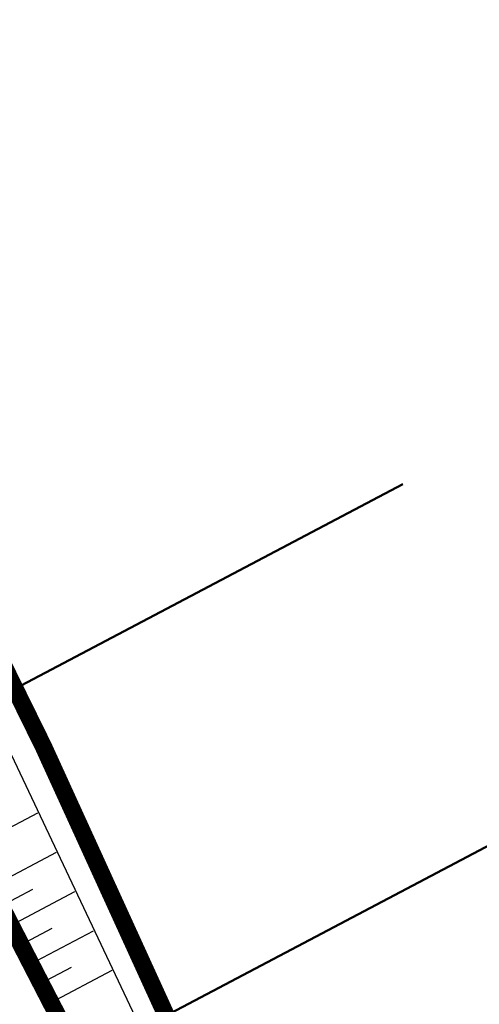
# Model space of a CAD drawing. Header units: metres. Extents: x 7529682 to 7533711, y 5721195 to 5727842.
# Tile 10 of 232: x 7531733 to 7531743, y 5723971 to 5723994. Entities that reach past the tile are written whole.
import ezdxf

# ---------------------------------------------------------------- set-up
doc = ezdxf.new("R2010")
doc.units = ezdxf.units.M
doc.linetypes.add('817-dzialki-09-05-04$0$HIDDEN', pattern=[0.375, 0.25, -0.125])
doc.linetypes.add('ACAD_ISO05W100', pattern=[33, 24, -3, 0, -3, 0, -3])
for name, color, linetype in [('D-hatch-pobocza', 131, 'Continuous'), ('D-pobocza', 60, 'Continuous'), ('D-skarpa', 2, 'Continuous'), ('D-skarpa-kreskowanie', 2, 'Continuous')]:
    doc.layers.add(name, color=color, linetype=linetype)
doc.layers.add('D-LR-etap-III', color=7, linetype='817-dzialki-09-05-04$0$HIDDEN', lineweight=50, true_color=0x00008f)
doc.layers.add('D-przekroje-pop', color=7, linetype='Continuous', lineweight=50, true_color=0x000099)
doc.layers.add('D-pas-drogowy', color=7, linetype='ACAD_ISO05W100', lineweight=50)

msp = doc.modelspace()

# ---------------------------------------------------------------- hatches: boundary and pattern name
at = {"layer": 'D-hatch-pobocza'}
h = msp.add_hatch(dxfattribs=at)
h.set_pattern_fill('ANSI37', color=256, scale=0.15, style=0)
h.set_pattern_definition([(45, (0, 0), (-0.3367596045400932, 0.3367596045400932), []), (135, (0, 0), (-0.3367596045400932, -0.3367596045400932), [])])
h.paths.add_polyline_path([(7531641.557825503, 5724137.251755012), (7531638.973820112, 5724135.895878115), (7531641.006768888, 5724132.021778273), (7531664.906257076, 5724087.616922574), (7531677.64401952, 5724064.785715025), (7531683.112433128, 5724054.988140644), (7531686.752875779, 5724048.180044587), (7531695.447538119, 5724031.696667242), (7531703.748818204, 5724015.917210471), (7531709.214143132, 5724005.513965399), (7531719.388607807, 5723986.14687362), (7531726.295217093, 5723973.000144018), (7531732.740794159, 5723960.735633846), (7531735.13, 5723956.19), (7531735.640456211, 5723955.218925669), (7531738.920835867, 5723952.151005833), (7531736.413235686, 5723957.004825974), (7531736.305660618, 5723956.961851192), (7531727.534596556, 5723973.651249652), (7531720.62798727, 5723986.797979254), (7531710.453522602, 5724006.165071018), (7531704.987823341, 5724016.569028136), (7531696.686186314, 5724032.349163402), (7531687.989321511, 5724048.836716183), (7531684.341062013, 5724055.659430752), (7531678.866615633, 5724065.467813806), (7531666.134017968, 5724088.289763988), (7531645.570935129, 5724126.495633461, -0.04489876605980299), (7531643.41488373, 5724131.53862466)])

# ---------------------------------------------------------------- linework, layer by layer
at = {"layer": 'D-LR-etap-III', "ltscale": 10, "flags": 128}
msp.add_lwpolyline([(7531750.474471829, 5723895.103125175, 0.4, 0.4, 0), (7531750.505, 5723895.13, 0.4, 0.4, 0), (7531682.71, 5724022.92, 0.4, 0.4, 0), (7531619.177023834, 5724147.203692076, 0.4, 0.4, 0), (7531592.308960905, 5724198.48863389, 0.4, 0.4, 0), (7531553.263875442, 5724272.918564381, 0.4, 0.4, 0), (7531504.019999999, 5724366.79, 0.4, 0.4, 0), (7531482.09, 5724407.62, 0.4, 0.4, 0), (7531412.350402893, 5724541.182759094, 0.4, 0.4, 0), (7531388.463669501, 5724586.929768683, 0.4, 0.4, 0), (7531345.12, 5724669.94, 0.4, 0.4, 0), (7531127.66, 5725081.67, 0.4, 0.4, 0), (7531059.253139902, 5725211.040795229, 0.4, 0.4, 0), (7531008.007244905, 5725307.953830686, 0.4, 0.4, 0), (7530964.181635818, 5725390.835555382, 0.4, 0.4, 0), (7530914.557354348, 5725484.683561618, 0.4, 0.4, 0), (7530865.243241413, 5725577.493975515, 0.4, 0.4, 0), (7530840.085257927, 5725624.058651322, 0.4, 0.4, 0), (7530802.559525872, 5725694.924584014, 0.4, 0.4, 0), (7530755.54, 5725787.51, 0.4, 0.4, 0), (7530708.717810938, 5725876.303221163, 0.4, 0.4, 0), (7530695.12, 5725902.09, 0.4, 0.4, 0), (7530642.91397006, 5726001.07839487, 0.4, 0.4, 0), (7530634.934723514, 5726016.146615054, 0.4, 0.4, 0), (7530610.820000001, 5726061.929999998, 0.4, 0.4, 0), (7530610.820000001, 5726061.929999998, 0.4, 0.4, 0), (7530607.21, 5726063.51, 0.4, 0.4, 0), (7530597.42, 5726080.68, 0.4, 0.4, 0), (7530591.16, 5726088.44, 0.4, 0.4, 0), (7530581.28, 5726107.21, 0.4, 0.4, 0), (7530571.29, 5726130.56, 0.4, 0.4, 0), (7530549.554994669, 5726171.527317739, 0.4, 0.4, 0), (7530531.014309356, 5726206.473807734, 0.4, 0.4, 0), (7530516.461208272, 5726236.016618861, 0.4, 0.4, 0), (7530500.798929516, 5726266.141265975, 0.4, 0.4, 0), (7530491.349999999, 5726283.94, 0.4, 0.4, 0), (7530482.4, 5726303.41, 0.4, 0.4, 0), (7530482.4, 5726303.41, 0.4, 0.4, 0), (7530450.41, 5726357.28, 0.4, 0.4, 0), (7530397.759396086, 5726458.499907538, 0.4, 0.4, 0), (7530334.707815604, 5726583.664702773, 0.4, 0.4, 0), (7530303.939274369, 5726645.167943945, 0.4, 0.4, 0), (7530300.509779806, 5726651.777515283, 0.4, 0.4, 0), (7530289.213532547, 5726671.966724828, 0.4, 0.4, 0), (7530281.54, 5726685.57, 0.4, 0.4, 0), (7530261.37085633, 5726724.163374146, 0.4, 0.4, 0), (7530254.03, 5726738.21, 0.4, 0.4, 0), (7530197.219999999, 5726845.06, 0.4, 0.4, 0), (7530194.71, 5726849.15, 0.4, 0.4, 0), (7530195.92, 5726850.75, 0.4, 0.4, 0), (7530170.546669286, 5726892.961489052, 0.4, 0.4, 0), (7530143.174718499, 5726945.065838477, 0.4, 0.4, 0), (7530105.059999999, 5727018.32, 0.4, 0.4, 0), (7530100.059999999, 5727027.16, 0.4, 0.4, 0), (7530062.318670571, 5727099.625398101, 0.4, 0.4, 0), (7530015.378537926, 5727189.420463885, 0.4, 0.4, 0), (7529983.207960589, 5727250.206596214, 0.4, 0.4, 0), (7529953.284293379, 5727306.74720398, 0.4, 0.4, 0), (7529900.67053443, 5727406.15903814, 0.4, 0.4, 0), (7529890.630239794, 5727425.131178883, 0.4, 0.4, 0), (7529875.155383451, 5727454.426350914, 0.4, 0.4, 0), (7529857.560096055, 5727487.787346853, 0.4, 0.4, 0), (7529835.194401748, 5727530.19312405, 0.4, 0.4, 0), (7529811.740544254, 5727574.662079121, 0.4, 0.4, 0), (7529792.101859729, 5727611.922638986, 0.4, 0.4, 0), (7529768.066117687, 5727657.469613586, 0.4, 0.4, 0), (7529755.210566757, 5727682.131373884, 0.4, 0.4, 0), (7529753.309999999, 5727681.13, 0.4, 0.4, 0), (7529739.21, 5727707.77, 0.4, 0.4, 0), (7529735.394745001, 5727711.251990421, 0.4, 0.4, 0), (7529725.42, 5727730.2, 0.4, 0.4, 0), (7529723.55, 5727729.88, 0.4, 0.4, 0), (7529695.566668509, 5727782.932080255, 0.4, 0.4, 0), (7529717.67971874, 5727794.024357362, 0.4, 0.4, 0), (7529736.274870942, 5727758.647400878, 0.4, 0.4, 0), (7529736.274870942, 5727758.647400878, 0.4, 0.4, 0), (7529744.511003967, 5727750.406106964, 0.4, 0.4, 0), (7529744.511003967, 5727750.406106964, 0.4, 0.4, 0), (7529750.282568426, 5727738.549848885, 0.4, 0.4, 0), (7529777.108510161, 5727687.569424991, 0.4, 0.4, 0), (7529796.51537536, 5727651.329932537, 0.4, 0.4, 0), (7529814.937945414, 5727616.793170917, 0.4, 0.4, 0), (7529839.006722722, 5727572.303976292, 0.4, 0.4, 0), (7529860.617626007, 5727532.509108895, 0.4, 0.4, 0), (7529882.348967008, 5727491.504261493, 0.4, 0.4, 0), (7529904.865139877, 5727449.096370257, 0.4, 0.4, 0), (7529920.747384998, 5727418.884773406, 0.4, 0.4, 0), (7529946.676504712, 5727368.547487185, 0.4, 0.4, 0), (7529972.024701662, 5727320.573310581, 0.4, 0.4, 0), (7529987.740014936, 5727290.153392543, 0.4, 0.4, 0), (7529996.497385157, 5727273.661630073, 0.4, 0.4, 0), (7530017.541471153, 5727234.202689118, 0.4, 0.4, 0), (7530033.053657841, 5727204.864166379, 0.4, 0.4, 0), (7530051.622983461, 5727170.222745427, 0.4, 0.4, 0), (7530069.276612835, 5727137.015751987, 0.4, 0.4, 0), (7530089.385386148, 5727097.533639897, 0.4, 0.4, 0), (7530109.712512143, 5727060.746615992, 0.4, 0.4, 0), (7530136.769722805, 5727011.640131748, 0.4, 0.4, 0), (7530162.446686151, 5726962.743777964, 0.4, 0.4, 0), (7530187.674104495, 5726916.992101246, 0.4, 0.4, 0), (7530207.820739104, 5726879.335323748, 0.4, 0.4, 0), (7530230.625609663, 5726834.518686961, 0.4, 0.4, 0), (7530262.288093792, 5726776.61832811, 0.4, 0.4, 0), (7530277.509672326, 5726760.213143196, 0.4, 0.4, 0), (7530286.036865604, 5726744.106684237, 0.4, 0.4, 0), (7530288.097472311, 5726735.884066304, 0.4, 0.4, 0), (7530290.393870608, 5726725.046963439, 0.4, 0.4, 0), (7530296.17664807, 5726713.582980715, 0.4, 0.4, 0), (7530302.726195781, 5726701.18226779, 0.4, 0.4, 0), (7530325.685047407, 5726657.466383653, 0.4, 0.4, 0), (7530343.243978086, 5726623.648592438, 0.4, 0.4, 0), (7530360.229820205, 5726591.746871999, 0.4, 0.4, 0), (7530383.20855044, 5726548.059469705, 0.4, 0.4, 0), (7530406.017875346, 5726503.605514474, 0.4, 0.4, 0), (7530427.464919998, 5726462.620289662, 0.4, 0.4, 0), (7530447.9278544, 5726424.388014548, 0.4, 0.4, 0), (7530471.126878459, 5726379.920667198, 0.4, 0.4, 0), (7530490.501003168, 5726343.033350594, 0.4, 0.4, 0), (7530509.499458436, 5726306.733076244, 0.4, 0.4, 0), (7530529.890269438, 5726267.244072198, 0.4, 0.4, 0), (7530543.852446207, 5726238.990319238, 0.4, 0.4, 0), (7530554.808897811, 5726218.943990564, 0.4, 0.4, 0), (7530559.027108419, 5726212.223286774, 0.4, 0.4, 0), (7530563.060988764, 5726206.409670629, 0.4, 0.4, 0), (7530566.93354971, 5726200.463543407, 0.4, 0.4, 0), (7530569.771022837, 5726194.901501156, 0.4, 0.4, 0), (7530571.47319415, 5726191.282350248, 0.4, 0.4, 0), (7530572.839142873, 5726188.024533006, 0.4, 0.4, 0), (7530575.295071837, 5726182.034664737, 0.4, 0.4, 0), (7530579.736851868, 5726173.306070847, 0.4, 0.4, 0), (7530583.3, 5726167.41, 0.4, 0.4, 0), (7530593.4, 5726163.33, 0.4, 0.4, 0), (7530598.618375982, 5726155.264489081, 0.4, 0.4, 0), (7530608.258304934, 5726140.497132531, 0.4, 0.4, 0), (7530603.269999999, 5726136.83, 0.4, 0.4, 0), (7530606.53, 5726131.84, 0.4, 0.4, 0), (7530604.239057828, 5726124.21679044, 0.4, 0.4, 0), (7530605.847136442, 5726121.630127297, 0.4, 0.4, 0), (7530608.971611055, 5726116.164124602, 0.4, 0.4, 0), (7530618.114293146, 5726097.791111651, 0.4, 0.4, 0), (7530651.213125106, 5726034.959524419, 0.4, 0.4, 0), (7530670.243741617, 5725998.61095082, 0.4, 0.4, 0), (7530698.075474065, 5725945.952624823, 0.4, 0.4, 0), (7530716.505955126, 5725911.3051464, 0.4, 0.4, 0), (7530735.223454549, 5725875.667401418, 0.4, 0.4, 0), (7530752.504235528, 5725842.154920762, 0.4, 0.4, 0), (7530778.310652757, 5725793.501254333, 0.4, 0.4, 0), (7530797.499961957, 5725756.381811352, 0.4, 0.4, 0), (7530812.518974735, 5725728.28874362, 0.4, 0.4, 0), (7530820.039295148, 5725713.160404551, 0.4, 0.4, 0), (7530822.422446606, 5725710.193574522, 0.4, 0.4, 0), (7530833.154893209, 5725688.800634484, 0.4, 0.4, 0), (7530849.629354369, 5725656.158601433, 0.4, 0.4, 0), (7530867.98290276, 5725621.963939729, 0.4, 0.4, 0), (7530872.629809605, 5725612.88760475, 0.4, 0.4, 0), (7530880.354488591, 5725597.594500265, 0.4, 0.4, 0), (7530883.839446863, 5725593.389159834, 0.4, 0.4, 0), (7530891.782113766, 5725587.763349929, 0.4, 0.4, 0), (7530895.038670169, 5725584.280746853, 0.4, 0.4, 0), (7530897.033644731, 5725580.941110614, 0.4, 0.4, 0), (7530900.951646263, 5725579.945856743, 0.4, 0.4, 0), (7530904.80970798, 5725571.977328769, 0.4, 0.4, 0), (7530903.682362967, 5725568.566434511, 0.4, 0.4, 0), (7530908.900614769, 5725558.844845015, 0.4, 0.4, 0), (7530910.252030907, 5725545.671606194, 0.4, 0.4, 0), (7530912.872986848, 5725538.645543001, 0.4, 0.4, 0), (7530945.278171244, 5725478.464284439, 0.4, 0.4, 0), (7530959.692318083, 5725450.24628822, 0.4, 0.4, 0), (7531002.82670893, 5725368.192370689, 0.4, 0.4, 0), (7531044.703532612, 5725290.314293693, 0.4, 0.4, 0), (7531064.098839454, 5725253.212562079, 0.4, 0.4, 0), (7531083.010253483, 5725216.677517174, 0.4, 0.4, 0), (7531113.013137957, 5725158.465613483, 0.4, 0.4, 0), (7531137.364304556, 5725113.07076138, 0.4, 0.4, 0), (7531150.830830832, 5725086.711759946, 0.4, 0.4, 0), (7531159.745663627, 5725076.640848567, 0.4, 0.4, 0), (7531166.309999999, 5725074.58, 0.4, 0.4, 0), (7531172.29, 5725062.58, 0.4, 0.4, 0), (7531170.589828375, 5725055.605912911, 0.4, 0.4, 0), (7531173.732823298, 5725044.080706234, 0.4, 0.4, 0), (7531215.342008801, 5724964.859648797, 0.4, 0.4, 0), (7531238.054496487, 5724921.684649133, 0.4, 0.4, 0), (7531262.389821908, 5724875.282876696, 0.4, 0.4, 0), (7531295.587160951, 5724811.265731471, 0.4, 0.4, 0), (7531348.487908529, 5724712.362812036, 0.4, 0.4, 0), (7531363.740817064, 5724682.68394264, 0.4, 0.4, 0), (7531366.986905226, 5724675.865317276, 0.4, 0.4, 0), (7531382.541261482, 5724646.110625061, 0.4, 0.4, 0), (7531401.299165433, 5724610.874551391, 0.4, 0.4, 0), (7531428.964837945, 5724558.862274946, 0.4, 0.4, 0), (7531449.111202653, 5724520.397801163, 0.4, 0.4, 0), (7531477.292992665, 5724465.831467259, 0.4, 0.4, 0), (7531500.996290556, 5724421.112506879, 0.4, 0.4, 0), (7531512.121834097, 5724400.549045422, 0.4, 0.4, 0), (7531513.78163794, 5724396.757451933, 0.4, 0.4, 0), (7531526.32, 5724379.39, 0.4, 0.4, 0), (7531566.783642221, 5724302.73628205, 0.4, 0.4, 0), (7531578.579156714, 5724282.774819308, 0.4, 0.4, 0), (7531584.232619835, 5724273.111246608, 0.4, 0.4, 0), (7531590.109283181, 5724263.508189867, 0.4, 0.4, 0), (7531593.027899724, 5724258.771479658, 0.4, 0.4, 0), (7531595.711841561, 5724254.226824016, 0.4, 0.4, 0), (7531601.659976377, 5724243.898197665, 0.4, 0.4, 0), (7531606.097733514, 5724235.986407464, 0.4, 0.4, 0), (7531609.382207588, 5724230.799061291, 0.4, 0.4, 0), (7531611.580260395, 5724227.671180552, 0.4, 0.4, 0), (7531612.707802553, 5724225.86410867, 0.4, 0.4, 0), (7531618.665224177, 5724214.480919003, 0.4, 0.4, 0), (7531619.885522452, 5724212.333950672, 0.4, 0.4, 0), (7531620.931818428, 5724210.787064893, 0.4, 0.4, 0), (7531623.518605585, 5724207.111542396, 0.4, 0.4, 0), (7531626.143926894, 5724203.61306897, 0.4, 0.4, 0), (7531632.022984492, 5724196.485954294, 0.4, 0.4, 0), (7531653.949089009, 5724152.617641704, 0.4, 0.4, 0), (7531656.750690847, 5724143.103797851, 0.4, 0.4, 0), (7531659.61440691, 5724133.254504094, 0.4, 0.4, 0), (7531661.627147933, 5724128.646047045, 0.4, 0.4, 0.01093811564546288), (7531674.314987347, 5724101.43546424, 0.4, 0.4, 0), (7531685.137626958, 5724081.408252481, 0.4, 0.4, 0), (7531692.159945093, 5724066.277333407, 0.4, 0.4, 0), (7531699.662164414, 5724051.388120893, 0.4, 0.4, 0), (7531704.480624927, 5724040.808561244, 0.4, 0.4, 0), (7531704.480624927, 5724040.808561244, 0.4, 0.4, 0), (7531704.401251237, 5724037.368913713, 0.4, 0.4, 0), (7531720.383609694, 5724003.441317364, 0.4, 0.4, 0), (7531728.79890528, 5723986.206298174, 0.4, 0.4, 0), (7531733.237926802, 5723977.192631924, 0.4, 0.4, 0), (7531736.750027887, 5723969.505210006, 0.4, 0.4, 0), (7531737.336143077, 5723968.518916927, 0.4, 0.4, 0), (7531738.285051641, 5723967.699360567, 0.4, 0.4, 0), (7531742.180915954, 5723962.346428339, 0.4, 0.4, 0), (7531744.286141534, 5723958.615526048, 0.4, 0.4, 0), (7531755.393260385, 5723944.192617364, 0.4, 0.4, 0), (7531758.69, 5723936.76, 0.4, 0.4, 0), (7531780.08, 5723929.25, 0.4, 0.4, 0), (7531792.611989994, 5723906.337708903, 0.4, 0.4, 0), (7531792.611989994, 5723906.337708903, 0.4, 0.4, 0), (7531756.962094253, 5723883.055323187, 0.4, 0.4, 0), (7531750.46, 5723895.130000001, 0.4, 0.4, 0), (7531750.46, 5723895.130000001, 0, 0, 0)], format="xyseb", dxfattribs=at)
at = {"layer": 'D-pas-drogowy', "ltscale": 0.2, "flags": 128}
msp.add_lwpolyline([(7531633.018560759, 5724182.834272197, 0.4, 0.4, 0), (7531617.558899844, 5724211.608162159, 0.4, 0.4, 0), (7531566.783642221, 5724302.73628205, 0.4, 0.4, 0), (7531538.419082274, 5724356.469679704, 0.4, 0.4, 0), (7531526.32, 5724379.39, 0.4, 0.4, 0), (7531516.102085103, 5724393.607319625, 0.4, 0.4, 0.001485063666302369), (7531513.78037409, 5724396.837773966, 0.4, 0.4, 0), (7531501.87, 5724413.41, 0.4, 0.4, 0), (7531474.926107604, 5724464.507896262, 0.4, 0.4, 0), (7531446.200436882, 5724518.992313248, 0.4, 0.4, 0), (7531424.962185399, 5724559.262257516, 0.4, 0.4, 0), (7531398.444460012, 5724609.565801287, 0.4, 0.4, 0), (7531379.647455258, 5724645.216004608, 0.4, 0.4, 0), (7531365.23, 5724672.56, 0.4, 0.4, 0), (7531341.305752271, 5724717.915356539, 0.4, 0.4, 0), (7531312.899996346, 5724771.788898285, 0.4, 0.4, 0), (7531292.590923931, 5724810.306502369, 0.4, 0.4, 0), (7531259.391619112, 5724873.271351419, 0.4, 0.4, 0), (7531233.740401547, 5724921.922582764, 0.4, 0.4, 0), (7531203.072738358, 5724980.092044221, 0.4, 0.4, 0), (7531173.471398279, 5725036.225177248, 0.4, 0.4, 0), (7531168.269999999, 5725046.09, 0.4, 0.4, 0), (7531172.29, 5725062.58, 0.4, 0.4, 0), (7531166.309999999, 5725074.58, 0.4, 0.4, 0), (7531150.32, 5725079.6, 0.4, 0.4, 0), (7531141.5, 5725096.43, 0.4, 0.4, 0), (7531109.311735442, 5725157.814415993, 0.4, 0.4, 0), (7531086.641300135, 5725201.047918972, 0.4, 0.4, 0), (7531059.198258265, 5725253.383662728, 0.4, 0.4, 0), (7531028.206828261, 5725312.48946212, 0.4, 0.4, 0), (7530999.104694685, 5725367.990143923, 0.4, 0.4, 0), (7530956.247527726, 5725449.724815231, 0.4, 0.4, 0), (7530924.397774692, 5725510.463768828, 0.4, 0.4, 0), (7530897.509999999, 5725561.74, 0.4, 0.4, 0), (7530894.46, 5725566.14, 0.4, 0.4, 0), (7530892.16, 5725570.49, 0.4, 0.4, 0), (7530869.362688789, 5725613.307018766, 0.4, 0.4, 0), (7530861.693971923, 5725627.704613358, 0.4, 0.4, 0), (7530852.74, 5725644.52, 0.4, 0.4, 0), (7530831.509999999, 5725684.2, 0.4, 0.4, 0), (7530811.13, 5725722.52, 0.4, 0.4, 0), (7530792.3476413, 5725757.940652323, 0.4, 0.4, 0), (7530768.03, 5725803.8, 0.4, 0.4, 0), (7530748.768542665, 5725840.178507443, 0.4, 0.4, 0), (7530727.7, 5725879.97, 0.4, 0.4, 0), (7530712.0981582, 5725909.54523909, 0.4, 0.4, 0), (7530693.644105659, 5725944.645156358, 0.4, 0.4, 0), (7530665.702224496, 5725997.538976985, 0.4, 0.4, 0), (7530641.759999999, 5726042.88, 0.4, 0.4, 0), (7530616.5, 5726091.48, 0.4, 0.4, 0), (7530604.628439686, 5726114.319880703, 0.4, 0.4, -0.007762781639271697), (7530602.5, 5726118.43, 0.4, 0.4, 0), (7530603.992037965, 5726123.394821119, 0.4, 0.4, 0), (7530606.53, 5726131.84, 0.4, 0.4, 0), (7530603.269999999, 5726136.83, 0.4, 0.4, 0), (7530593.775620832, 5726151.368713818, 0.4, 0.4, 0), (7530590.202637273, 5726156.84001263, 0.4, 0.4, 0), (7530583.3, 5726167.41, 0.4, 0.4, 0), (7530580.578343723, 5726170.427567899, 0.4, 0.4, 0), (7530575.849999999, 5726175.67, 0.4, 0.4, 0), (7530569.009999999, 5726186.66, 0.4, 0.4, 0), (7530562.555322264, 5726199.189409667, 0.4, 0.4, 0), (7530555.67, 5726211.39, 0.4, 0.4, 0), (7530548.29, 5726224.23, 0.4, 0.4, 0), (7530540.58, 5726237.71, 0.4, 0.4, 0), (7530532.679999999, 5726252.65, 0.4, 0.4, 0), (7530524.059999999, 5726269.35, 0.4, 0.4, 0), (7530502.82, 5726309.91, 0.4, 0.4, 0), (7530488.83, 5726336.63, 0.4, 0.4, 0), (7530466.03, 5726380.16, 0.4, 0.4, 0), (7530438.469999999, 5726432.77, 0.4, 0.4, 0), (7530424.53, 5726459.09, 0.4, 0.4, 0), (7530401.63, 5726502.97, 0.4, 0.4, 0), (7530383.38, 5726538.06, 0.4, 0.4, 0), (7530353.969999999, 5726593.52, 0.4, 0.4, 0), (7530338.469999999, 5726622.74, 0.4, 0.4, 0), (7530322.009999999, 5726653.88, 0.4, 0.4, 0), (7530297.54, 5726700.33, 0.4, 0.4, 0), (7530287.38, 5726719.6, 0.4, 0.4, 0), (7530285.94993921, 5726722.315508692, 0.4, 0.4, 0), (7530280.259999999, 5726733.12, 0.4, 0.4, 0), (7530266.73, 5726758.74, 0.4, 0.4, 0), (7530260.42, 5726770.47, 0.4, 0.4, 0), (7530253.25, 5726783.82, 0.4, 0.4, 0), (7530244.95, 5726799.33, 0.4, 0.4, 0), (7530239.389999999, 5726808.49, 0.4, 0.4, 0), (7530238.29, 5726807.9, 0.4, 0.4, 0), (7530218.11, 5726850.67, 0.4, 0.4, 0), (7530175.906646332, 5726928.168028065, 0.4, 0.4, 0), (7530096.679999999, 5727076.15, 0.4, 0.4, 0), (7530094.679999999, 5727079.89, 0.4, 0.4, 0), (7530064.59693469, 5727135.522637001, 0.4, 0.4, 0), (7530046.730970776, 5727168.8921561, 0.4, 0.4, 0), (7530025.803045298, 5727208.461374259, 0.4, 0.4, 0), (7530012.846501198, 5727232.979315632, 0.4, 0.4, 0), (7529994.15, 5727268.45, 0.4, 0.4, 0), (7529981.670868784, 5727291.93018666, 0.4, 0.4, 0), (7529949.889999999, 5727351.73, 0.4, 0.4, 0), (7529924.75, 5727399.03, 0.4, 0.4, 0), (7529915.515824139, 5727417.099754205, 0.4, 0.4, 0), (7529885.83, 5727475.19, 0.4, 0.4, 0), (7529862.559999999, 5727519.97, 0.4, 0.4, 0), (7529852.984923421, 5727538.191086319, 0.4, 0.4, 0), (7529836.513084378, 5727569.51130111, 0.4, 0.4, 0), (7529815.36890814, 5727609.140983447, 0.4, 0.4, 0), (7529792.795203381, 5727651.247499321, 0.4, 0.4, 0), (7529774.199114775, 5727685.858348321, 0.4, 0.4, 0), (7529746.966026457, 5727736.059440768, 0.4, 0.4, 0), (7529733.92, 5727757.62, 0.4, 0.4, 0), (7529708.607472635, 5727806.388536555, 0.4, 0.4, 0), (7529688.491967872, 5727796.344621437, 0.4, 0.4, 0), (7529723.55, 5727729.88, 0.4, 0.4, 0), (7529725.42, 5727730.2, 0.4, 0.4, 0), (7529735.38, 5727711.28, 0.4, 0.4, 0), (7529739.21, 5727707.77, 0.4, 0.4, 0), (7529753.309999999, 5727681.13, 0.4, 0.4, 0), (7529755.178396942, 5727682.114424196, 0.4, 0.4, 0), (7529792.101859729, 5727611.922638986, 0.4, 0.4, 0), (7529811.740544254, 5727574.662079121, 0.4, 0.4, 0), (7529835.194401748, 5727530.19312405, 0.4, 0.4, 0), (7529857.560096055, 5727487.787346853, 0.4, 0.4, 0), (7529875.155383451, 5727454.426350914, 0.4, 0.4, 0), (7529890.630239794, 5727425.131178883, 0.4, 0.4, 0), (7529900.67053443, 5727406.15903814, 0.4, 0.4, 0), (7529953.284293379, 5727306.74720398, 0.4, 0.4, 0), (7529983.207960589, 5727250.206596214, 0.4, 0.4, 0), (7530015.378537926, 5727189.420463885, 0.4, 0.4, 0), (7530062.318670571, 5727099.625398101, 0.4, 0.4, 0), (7530100.059999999, 5727027.16, 0.4, 0.4, 0), (7530105.059999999, 5727018.32, 0.4, 0.4, 0), (7530143.174718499, 5726945.065838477, 0.4, 0.4, 0), (7530170.546669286, 5726892.961489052, 0.4, 0.4, 0), (7530195.92, 5726850.75, 0.4, 0.4, 0), (7530194.71, 5726849.15, 0.4, 0.4, 0), (7530197.219999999, 5726845.06, 0.4, 0.4, 0), (7530254.03, 5726738.21, 0.4, 0.4, 0), (7530261.37085633, 5726724.163374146, 0.4, 0.4, 0), (7530281.54, 5726685.57, 0.4, 0.4, 0), (7530289.213532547, 5726671.966724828, 0.4, 0.4, 0), (7530300.509779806, 5726651.777515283, 0.4, 0.4, 0), (7530303.939274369, 5726645.167943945, 0.4, 0.4, 0), (7530334.707815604, 5726583.664702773, 0.4, 0.4, 0), (7530397.759396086, 5726458.499907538, 0.4, 0.4, 0), (7530450.41, 5726357.28, 0.4, 0.4, 0), (7530482.4, 5726303.41, 0.4, 0.4, 0), (7530483.687990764, 5726301.003383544, 0.4, 0.4, 0), (7530491.349999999, 5726283.94, 0.4, 0.4, 0), (7530512.67, 5726243.78, 0.4, 0.4, 0), (7530529.429999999, 5726209.46, 0.4, 0.4, 0), (7530571.29, 5726130.56, 0.4, 0.4, 0), (7530581.28, 5726107.21, 0.4, 0.4, 0), (7530591.16, 5726088.44, 0.4, 0.4, 0), (7530597.42, 5726080.68, 0.4, 0.4, 0), (7530607.21, 5726063.51, 0.4, 0.4, 0), (7530610.820000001, 5726061.929999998, 0.4, 0.4, 0), (7530634.934723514, 5726016.146615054, 0.4, 0.4, 0), (7530642.91397006, 5726001.07839487, 0.4, 0.4, 0), (7530695.12, 5725902.09, 0.4, 0.4, 0), (7530708.717810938, 5725876.303221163, 0.4, 0.4, 0), (7530755.54, 5725787.51, 0.4, 0.4, 0), (7530802.559525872, 5725694.924584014, 0.4, 0.4, 0), (7530840.085257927, 5725624.058651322, 0.4, 0.4, 0), (7530865.243241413, 5725577.493975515, 0.4, 0.4, 0), (7530914.557354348, 5725484.683561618, 0.4, 0.4, 0), (7530964.181635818, 5725390.835555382, 0.4, 0.4, 0), (7531008.007244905, 5725307.953830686, 0.4, 0.4, 0), (7531059.253139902, 5725211.040795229, 0.4, 0.4, 0), (7531127.66, 5725081.67, 0.4, 0.4, 0), (7531345.12, 5724669.94, 0.4, 0.4, 0), (7531388.463669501, 5724586.929768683, 0.4, 0.4, 0), (7531412.350402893, 5724541.182759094, 0.4, 0.4, 0), (7531482.09, 5724407.62, 0.4, 0.4, 0), (7531504.019999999, 5724366.79, 0.4, 0.4, 0), (7531519.374444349, 5724337.520497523, 0.4, 0.4, 0), (7531563.748815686, 5724252.931583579, 0.4, 0.4, 0), (7531602.175111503, 5724179.681224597, 0.4, 0.4, 0), (7531619.177023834, 5724147.203692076, 0.4, 0.4, 0), (7531625.038493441, 5724135.63500206, 0.4, 0.4, 0), (7531656.796442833, 5724073.31633882, 0.4, 0.4, 0), (7531675.12, 5724037.36, 0.4, 0.4, 0), (7531682.71, 5724022.92, 0.4, 0.4, 0), (7531705.565196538, 5723979.810545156, 0.4, 0.4, 0), (7531736.605941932, 5723921.261514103, 0.4, 0.4, 0), (7531750.46, 5723895.130000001, 0.4, 0.4, 0), (7531740.769999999, 5723886.56, 0.4, 0.4, 0), (7531732.86, 5723885, 0.4, 0.4, 0), (7531722.179999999, 5723887.77, 0.4, 0.4, 0), (7531729.87, 5723862.17, 0.4, 0.4, 0), (7531742.92, 5723861.93, 0.4, 0.4, 0), (7531763.71, 5723859.52, 0.4, 0.4, 0), (7531768.42, 5723854.12, 0.4, 0.4, 0), (7531787.42, 5723817.97, 0.4, 0.4, 0), (7531795.57, 5723809.82, 0.4, 0.4, 0), (7531816.346897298, 5723819.850397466, 0.4, 0.4, 0), (7531816.346897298, 5723819.850397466, 0.4, 0.4, 0), (7531805.059999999, 5723843.23, 0.4, 0.4, 0), (7531803.61, 5723886.23, 0.4, 0.4, 0), (7531803.61, 5723886.23, 0.4, 0.4, 0), (7531780.08, 5723929.25, 0.4, 0.4, 0), (7531758.69, 5723936.76, 0.4, 0.4, 0), (7531749.3590272, 5723946.412126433, 0.4, 0.4, 0), (7531742.71, 5723953.29, 0.4, 0.4, 0), (7531735.177368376, 5723967.877529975, 0.4, 0.4, 0), (7531722.37, 5723992.68, 0.4, 0.4, 0), (7531705.041669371, 5724030.885563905, 0.4, 0.4, 0), (7531699.469999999, 5724043.17, 0.4, 0.4, 0), (7531692.69, 5724058.11, 0.4, 0.4, 0), (7531679.672010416, 5724084.016803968, 0.4, 0.4, 0), (7531674.55, 5724094.21, 0.4, 0.4, 0), (7531666.633166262, 5724114.002855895, 0.4, 0.4, 0), (7531649, 5724153.82, 0.4, 0.4, 0), (7531641.49, 5724149.34, 0.4, 0.4, 0), (7531626.04, 5724179.34, 0.4, 0.4, 0), (7531633.03, 5724182.84, 0, 0, 0)], format="xyseb", dxfattribs=at)
at = {"layer": 'D-pobocza'}
msp.add_lwpolyline([(7531735.52251396, 5723966.409309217), (7531735.521202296, 5723967.335125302), (7531735.119785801, 5723968.010504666), (7531734.925467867, 5723968.396591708), (7531732.770265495, 5723972.497466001), (7531725.863873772, 5723985.643781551), (7531715.689409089, 5724005.010873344), (7531710.223415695, 5724015.415389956), (7531701.919931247, 5724031.199037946), (7531693.216616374, 5724047.698818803), (7531689.545464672, 5724054.564344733), (7531684.053095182, 5724064.40483999), (7531671.335878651, 5724087.199221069), (7531650.787508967, 5724125.377753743, -0.04489876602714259), (7531648.920340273, 5724129.745050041), (7531645.699301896, 5724139.65438505)], format="xyb", dxfattribs=at)
at = {"layer": 'D-przekroje-pop', "extrusion": (0.4659227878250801, -0.8848253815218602, 0)}
for elevation in [-1555515.641171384, -1555507.363591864]:
    msp.add_lwpolyline([(9331210.286026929, 0), (9331195.286026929, 0), (9331187.286026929, 0)], dxfattribs=dict(at, elevation=elevation))
at = {"layer": 'D-skarpa', "linetype": 'Continuous', "elevation": -1.522202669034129}
msp.add_lwpolyline([(7531722.604200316, 5723997.005301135), (7531725.290356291, 5723991.638752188), (7531726.210670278, 5723989.863029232), (7531727.068804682, 5723988.054564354), (7531727.939950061, 5723986.25295067), (7531731.475129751, 5723979.073139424), (7531731.921836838, 5723978.178195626), (7531732.365817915, 5723977.281816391), (7531736.221678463, 5723969.140699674), (7531736.221678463, 5723969.140699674), (7531736.615693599, 5723968.289873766), (7531736.766008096, 5723967.068708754)], dxfattribs=at)
at = {"layer": 'D-skarpa-kreskowanie', "linetype": 'Continuous'}
for p, q in [((7531731.539240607, 5723974.837633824, 0.04036349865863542), (7531733.108114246, 5723975.663756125, -1.141754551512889)), ((7531732.005163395, 5723973.952808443, 0.01345449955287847), (7531733.536543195, 5723974.759187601, -1.140412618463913)), ((7531732.238124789, 5723973.510395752), (7531732.99444123, 5723973.908649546, -0.5698708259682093)), ((7531732.471086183, 5723973.067983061, -0.01345449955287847), (7531733.964972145, 5723973.854619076, -1.139070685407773)), ((7531732.702306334, 5723972.624193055, 0.04036349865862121), (7531733.439875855, 5723973.012575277, -0.5153818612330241)), ((7531732.935267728, 5723972.181780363, 0.02690899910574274), (7531734.391659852, 5723972.948673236, -1.070456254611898)), ((7531733.168229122, 5723971.739367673, 0.01345449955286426), (7531733.887051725, 5723972.117878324, -0.528165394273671)), ((7531733.401190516, 5723971.296954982), (7531734.820088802, 5723972.044104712, -1.069114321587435))]:
    msp.add_line(p, q, dxfattribs=at)

doc.saveas('drawing.dxf')
